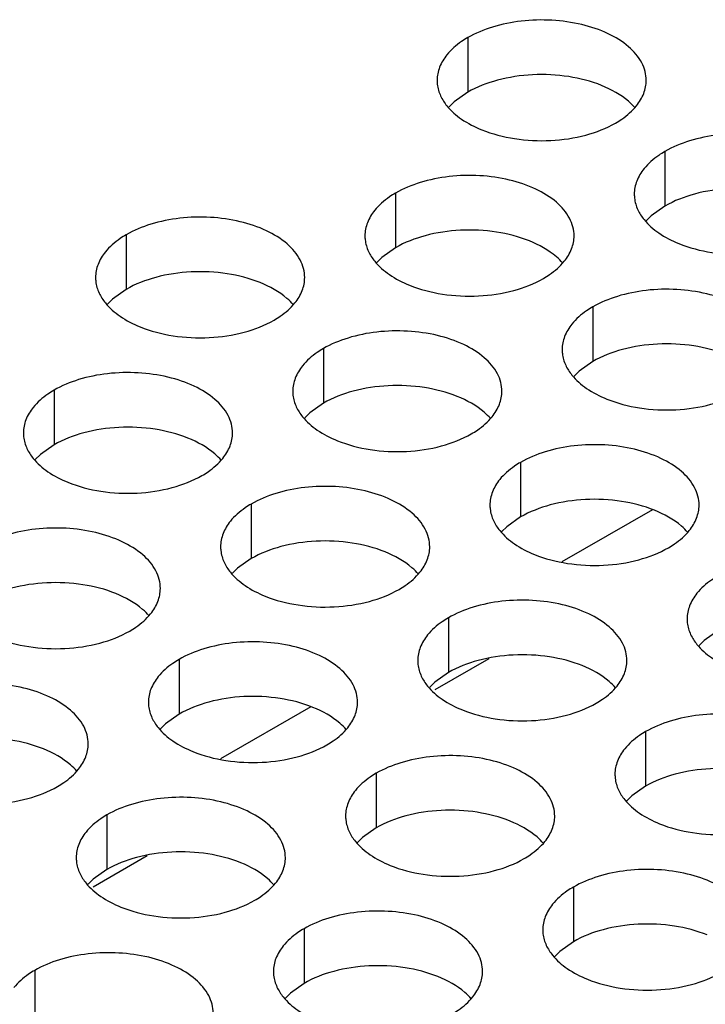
# Model space of a CAD drawing. Header units: inches. Extents: x 0 to 34, y 0 to 22.
# Tile 43 of 155: x 16.183 to 16.347, y 19.351 to 19.587. Entities that reach past the tile are written whole.
import ezdxf

# ---------------------------------------------------------------- set-up
doc = ezdxf.new("R2010")
doc.units = ezdxf.units.IN
doc.header["$LTSCALE"] = 1.87
doc.header["$MEASUREMENT"] = 0
doc.layers.get('0').update_dxf_attribs({"linetype": 'CONTINUOUS'})
doc.layers.add('02___PRT_ALL_AXES', color=7, linetype='CONTINUOUS')

msp = doc.modelspace()

# ---------------------------------------------------------------- linework, layer by layer
at = {"color": 3, "linetype": 'CONTINUOUS'}
for p, q in [((16.33445, 19.46955), (16.31283, 19.45706)), ((16.2528, 19.42241), (16.23118, 19.40992))]:
    msp.add_line(p, q, dxfattribs=at)
at = {"color": 7, "linetype": 'CONTINUOUS'}
for p, q in [((16.29531, 19.43388), (16.28242, 19.42644)), ((16.21366, 19.38674), (16.20077, 19.3793))]:
    msp.add_line(p, q, dxfattribs=at)
at = {"layer": '02___PRT_ALL_AXES', "color": 7, "linetype": 'CONTINUOUS'}
for p, q in [((16.29029, 19.58244), (16.29029, 19.56938)), ((16.29029, 19.56938), (16.28704, 19.56706)), ((16.28704, 19.56706), (16.28583, 19.56587)), ((16.33743, 19.55522), (16.33743, 19.54216)), ((16.27304, 19.54526), (16.27304, 19.5322)), ((16.33743, 19.54216), (16.33418, 19.53984)), ((16.33418, 19.53984), (16.33297, 19.53865)), ((16.20864, 19.5353), (16.20864, 19.52224)), ((16.27304, 19.5322), (16.26978, 19.52988)), ((16.26978, 19.52988), (16.26857, 19.52869)), ((16.20864, 19.52224), (16.20539, 19.51992)), ((16.20539, 19.51992), (16.20418, 19.51873)), ((16.32018, 19.51804), (16.32018, 19.50498)), ((16.25578, 19.50808), (16.25578, 19.49502)), ((16.32018, 19.50498), (16.31692, 19.50266)), ((16.31692, 19.50266), (16.31571, 19.50147)), ((16.19139, 19.49812), (16.19139, 19.48505)), ((16.25578, 19.49502), (16.25253, 19.4927)), ((16.25253, 19.4927), (16.25132, 19.49151)), ((16.19139, 19.48505), (16.18813, 19.48274)), ((16.18813, 19.48274), (16.18692, 19.48155)), ((16.30292, 19.48086), (16.30292, 19.4678)), ((16.23853, 19.4709), (16.23853, 19.45784)), ((16.30292, 19.4678), (16.29967, 19.46548)), ((16.29967, 19.46548), (16.29846, 19.46429)), ((16.23853, 19.45784), (16.23527, 19.45552)), ((16.23527, 19.45552), (16.23406, 19.45433)), ((16.28567, 19.44368), (16.28567, 19.43062)), ((16.35006, 19.44058), (16.34681, 19.43826)), ((16.34681, 19.43826), (16.3456, 19.43707)), ((16.22127, 19.43372), (16.22127, 19.42066)), ((16.28567, 19.43062), (16.28242, 19.4283)), ((16.28242, 19.4283), (16.2812, 19.42711)), ((16.22127, 19.42066), (16.21802, 19.41834)), ((16.21802, 19.41834), (16.21681, 19.41715)), ((16.33281, 19.41646), (16.33281, 19.4034)), ((16.26841, 19.4065), (16.26841, 19.39344)), ((16.33281, 19.4034), (16.32956, 19.40108)), ((16.32956, 19.40108), (16.32834, 19.39989)), ((16.20402, 19.39654), (16.20402, 19.38347)), ((16.26841, 19.39344), (16.26516, 19.39112)), ((16.26516, 19.39112), (16.26395, 19.38993)), ((16.20402, 19.38347), (16.20077, 19.38116)), ((16.20077, 19.38116), (16.19955, 19.37997)), ((16.31556, 19.37928), (16.31556, 19.36622)), ((16.25116, 19.36932), (16.25116, 19.35626)), ((16.31556, 19.36622), (16.3123, 19.3639)), ((16.3123, 19.3639), (16.31109, 19.36271)), ((16.18677, 19.35936), (16.18677, 19.34629)), ((16.25116, 19.35626), (16.24791, 19.35394)), ((16.24791, 19.35394), (16.24669, 19.35275))]:
    msp.add_line(p, q, dxfattribs=at)
at = {"layer": '02___PRT_ALL_AXES', "color": 3, "linetype": 'CONTINUOUS'}
for points, knots in [([(16.33297, 19.57223), (16.33297, 19.57294), (16.33278, 19.5744), (16.33163, 19.57731), (16.32871, 19.58067), (16.32369, 19.58372), (16.31742, 19.58582), (16.31039, 19.5868), (16.30317, 19.58661), (16.29634, 19.58524), (16.29214, 19.58351), (16.29029, 19.58244)], [0, 0, 0, 0, 0.042883, 0.087524, 0.186914, 0.304219, 0.43794, 0.582356, 0.729558, 0.871282, 1, 1, 1, 1]), ([(16.29029, 19.58244), (16.28979, 19.58215), (16.28797, 19.58101), (16.28631, 19.57956), (16.28531, 19.57834)], [0, 0, 0, 0, 0.268123, 1, 1, 1, 1]), ([(16.28531, 19.57834), (16.28459, 19.57744), (16.28341, 19.57553), (16.28297, 19.5733), (16.28297, 19.57225)], [0, 0, 0, 0, 0.520681, 1, 1, 1, 1]), ([(16.28297, 19.57225), (16.28297, 19.57193), (16.28304, 19.57064), (16.28341, 19.56938), (16.28382, 19.5685)], [0, 0, 0, 0, 0.245663, 1, 1, 1, 1]), ([(16.33063, 19.56614), (16.33135, 19.56703), (16.33253, 19.56895), (16.33297, 19.57117), (16.33297, 19.57223)], [0, 0, 0, 0, 0.520681, 1, 1, 1, 1]), ([(16.28382, 19.5685), (16.28421, 19.56765), (16.28559, 19.56552), (16.2889, 19.56265), (16.29195, 19.56109), (16.29363, 19.56041)], [0, 0, 0, 0, 0.215502, 0.580331, 1, 1, 1, 1]), ([(16.32565, 19.56203), (16.32615, 19.56232), (16.32798, 19.56347), (16.32964, 19.56491), (16.33063, 19.56614)], [0, 0, 0, 0, 0.268123, 1, 1, 1, 1]), ([(16.29363, 19.56041), (16.29615, 19.55939), (16.30163, 19.55798), (16.31011, 19.55757), (16.31834, 19.55879), (16.32343, 19.56075), (16.32565, 19.56203)], [0, 0, 0, 0, 0.247189, 0.509885, 0.767301, 1, 1, 1, 1]), ([(16.38011, 19.54501), (16.38011, 19.54572), (16.37992, 19.54718), (16.37877, 19.55009), (16.37585, 19.55345), (16.37083, 19.5565), (16.36456, 19.5586), (16.35753, 19.55959), (16.35031, 19.55939), (16.34348, 19.55802), (16.33928, 19.55629), (16.33743, 19.55522)], [0, 0, 0, 0, 0.042883, 0.087524, 0.186914, 0.304219, 0.43794, 0.582356, 0.729558, 0.871282, 1, 1, 1, 1]), ([(16.33743, 19.55522), (16.33693, 19.55493), (16.33511, 19.55379), (16.33345, 19.55235), (16.33245, 19.55112)], [0, 0, 0, 0, 0.268123, 1, 1, 1, 1]), ([(16.33245, 19.55112), (16.33173, 19.55022), (16.33056, 19.54831), (16.33011, 19.54609), (16.33011, 19.54503)], [0, 0, 0, 0, 0.520681, 1, 1, 1, 1]), ([(16.31572, 19.53505), (16.31572, 19.53576), (16.31553, 19.53722), (16.31438, 19.54013), (16.31145, 19.54349), (16.30643, 19.54654), (16.30016, 19.54864), (16.29314, 19.54962), (16.28591, 19.54943), (16.27908, 19.54806), (16.27489, 19.54633), (16.27304, 19.54526)], [0, 0, 0, 0, 0.042883, 0.087524, 0.186914, 0.304219, 0.43794, 0.582356, 0.729558, 0.871282, 1, 1, 1, 1]), ([(16.27304, 19.54526), (16.27254, 19.54497), (16.27071, 19.54382), (16.26905, 19.54238), (16.26806, 19.54116)], [0, 0, 0, 0, 0.268123, 1, 1, 1, 1]), ([(16.33011, 19.54503), (16.33011, 19.54471), (16.33018, 19.54343), (16.33055, 19.54216), (16.33096, 19.54128)], [0, 0, 0, 0, 0.245663, 1, 1, 1, 1]), ([(16.33096, 19.54128), (16.33135, 19.54044), (16.33273, 19.5383), (16.33605, 19.53543), (16.33909, 19.53387), (16.34077, 19.53319)], [0, 0, 0, 0, 0.215502, 0.580331, 1, 1, 1, 1]), ([(16.25132, 19.52508), (16.25132, 19.52579), (16.25113, 19.52725), (16.24998, 19.53016), (16.24706, 19.53353), (16.24204, 19.53658), (16.23577, 19.53868), (16.22874, 19.53966), (16.22152, 19.53946), (16.21469, 19.5381), (16.21049, 19.53637), (16.20864, 19.5353)], [0, 0, 0, 0, 0.042883, 0.087524, 0.186914, 0.304219, 0.43794, 0.582356, 0.729558, 0.871282, 1, 1, 1, 1]), ([(16.26806, 19.54116), (16.26734, 19.54026), (16.26616, 19.53835), (16.26572, 19.53612), (16.26572, 19.53506)], [0, 0, 0, 0, 0.520681, 1, 1, 1, 1]), ([(16.20864, 19.5353), (16.20814, 19.53501), (16.20632, 19.53386), (16.20466, 19.53242), (16.20366, 19.53119)], [0, 0, 0, 0, 0.268123, 1, 1, 1, 1]), ([(16.26572, 19.53506), (16.26572, 19.53475), (16.26579, 19.53346), (16.26616, 19.5322), (16.26657, 19.53132)], [0, 0, 0, 0, 0.245663, 1, 1, 1, 1]), ([(16.31337, 19.52895), (16.3141, 19.52985), (16.31527, 19.53176), (16.31571, 19.53399), (16.31572, 19.53505)], [0, 0, 0, 0, 0.520681, 1, 1, 1, 1]), ([(16.34077, 19.53319), (16.34329, 19.53217), (16.34877, 19.53076), (16.35725, 19.53035), (16.36548, 19.53157), (16.37057, 19.53353), (16.37279, 19.53481)], [0, 0, 0, 0, 0.247189, 0.509885, 0.767301, 1, 1, 1, 1]), ([(16.20366, 19.53119), (16.20294, 19.5303), (16.20177, 19.52838), (16.20132, 19.52616), (16.20132, 19.5251)], [0, 0, 0, 0, 0.520681, 1, 1, 1, 1]), ([(16.26657, 19.53132), (16.26696, 19.53047), (16.26834, 19.52834), (16.27165, 19.52547), (16.27469, 19.52391), (16.27638, 19.52323)], [0, 0, 0, 0, 0.215502, 0.580331, 1, 1, 1, 1]), ([(16.30839, 19.52485), (16.30889, 19.52514), (16.31072, 19.52628), (16.31238, 19.52773), (16.31337, 19.52895)], [0, 0, 0, 0, 0.268123, 1, 1, 1, 1]), ([(16.20132, 19.5251), (16.20132, 19.52479), (16.20139, 19.5235), (16.20176, 19.52224), (16.20217, 19.52136)], [0, 0, 0, 0, 0.245663, 1, 1, 1, 1]), ([(16.24898, 19.51899), (16.2497, 19.51989), (16.25088, 19.5218), (16.25132, 19.52402), (16.25132, 19.52508)], [0, 0, 0, 0, 0.520681, 1, 1, 1, 1]), ([(16.27638, 19.52323), (16.27889, 19.52221), (16.28438, 19.5208), (16.29285, 19.52039), (16.30108, 19.52161), (16.30618, 19.52357), (16.30839, 19.52485)], [0, 0, 0, 0, 0.247189, 0.509885, 0.767301, 1, 1, 1, 1]), ([(16.36286, 19.50783), (16.36286, 19.50854), (16.36267, 19.51), (16.36152, 19.51291), (16.35859, 19.51627), (16.35357, 19.51932), (16.3473, 19.52142), (16.34028, 19.52241), (16.33305, 19.52221), (16.32622, 19.52084), (16.32203, 19.51911), (16.32018, 19.51804)], [0, 0, 0, 0, 0.042883, 0.087524, 0.186914, 0.304219, 0.43794, 0.582356, 0.729558, 0.871282, 1, 1, 1, 1]), ([(16.20217, 19.52136), (16.20256, 19.52051), (16.20394, 19.51838), (16.20726, 19.51551), (16.2103, 19.51395), (16.21198, 19.51327)], [0, 0, 0, 0, 0.215502, 0.580331, 1, 1, 1, 1]), ([(16.244, 19.51489), (16.2445, 19.51517), (16.24633, 19.51632), (16.24799, 19.51776), (16.24898, 19.51899)], [0, 0, 0, 0, 0.268123, 1, 1, 1, 1]), ([(16.32018, 19.51804), (16.31968, 19.51775), (16.31785, 19.51661), (16.31619, 19.51516), (16.3152, 19.51394)], [0, 0, 0, 0, 0.268123, 1, 1, 1, 1]), ([(16.21198, 19.51327), (16.2145, 19.51225), (16.21998, 19.51084), (16.22846, 19.51043), (16.23669, 19.51165), (16.24178, 19.51361), (16.244, 19.51489)], [0, 0, 0, 0, 0.247189, 0.509885, 0.767301, 1, 1, 1, 1]), ([(16.3152, 19.51394), (16.31448, 19.51304), (16.3133, 19.51113), (16.31286, 19.5089), (16.31286, 19.50785)], [0, 0, 0, 0, 0.520681, 1, 1, 1, 1]), ([(16.29846, 19.49786), (16.29846, 19.49858), (16.29827, 19.50004), (16.29712, 19.50295), (16.2942, 19.50631), (16.28918, 19.50936), (16.28291, 19.51146), (16.27588, 19.51244), (16.26866, 19.51225), (16.26183, 19.51088), (16.25763, 19.50915), (16.25578, 19.50808)], [0, 0, 0, 0, 0.042883, 0.087524, 0.186914, 0.304219, 0.43794, 0.582356, 0.729558, 0.871282, 1, 1, 1, 1]), ([(16.25578, 19.50808), (16.25528, 19.50779), (16.25346, 19.50664), (16.2518, 19.5052), (16.2508, 19.50397)], [0, 0, 0, 0, 0.268123, 1, 1, 1, 1]), ([(16.31286, 19.50785), (16.31286, 19.50753), (16.31293, 19.50624), (16.3133, 19.50498), (16.31371, 19.5041)], [0, 0, 0, 0, 0.245663, 1, 1, 1, 1]), ([(16.2508, 19.50397), (16.25008, 19.50308), (16.24891, 19.50116), (16.24846, 19.49894), (16.24846, 19.49788)], [0, 0, 0, 0, 0.520681, 1, 1, 1, 1]), ([(16.31371, 19.5041), (16.3141, 19.50326), (16.31548, 19.50112), (16.31879, 19.49825), (16.32183, 19.49669), (16.32352, 19.49601)], [0, 0, 0, 0, 0.215502, 0.580331, 1, 1, 1, 1]), ([(16.23407, 19.4879), (16.23407, 19.48861), (16.23388, 19.49007), (16.23273, 19.49298), (16.2298, 19.49634), (16.22478, 19.49939), (16.21851, 19.50149), (16.21149, 19.50248), (16.20426, 19.50228), (16.19743, 19.50092), (16.19324, 19.49919), (16.19139, 19.49812)], [0, 0, 0, 0, 0.042883, 0.087524, 0.186914, 0.304219, 0.43794, 0.582356, 0.729558, 0.871282, 1, 1, 1, 1]), ([(16.19139, 19.49812), (16.19089, 19.49783), (16.18906, 19.49668), (16.1874, 19.49524), (16.18641, 19.49401)], [0, 0, 0, 0, 0.268123, 1, 1, 1, 1]), ([(16.24846, 19.49788), (16.24846, 19.49757), (16.24853, 19.49628), (16.2489, 19.49502), (16.24931, 19.49414)], [0, 0, 0, 0, 0.245663, 1, 1, 1, 1]), ([(16.29612, 19.49177), (16.29684, 19.49267), (16.29802, 19.49458), (16.29846, 19.49681), (16.29846, 19.49786)], [0, 0, 0, 0, 0.520681, 1, 1, 1, 1]), ([(16.32352, 19.49601), (16.32604, 19.49499), (16.33152, 19.49358), (16.33999, 19.49317), (16.34822, 19.49439), (16.35332, 19.49635), (16.35553, 19.49763)], [0, 0, 0, 0, 0.247189, 0.509885, 0.767301, 1, 1, 1, 1]), ([(16.24931, 19.49414), (16.24971, 19.49329), (16.25108, 19.49116), (16.2544, 19.48829), (16.25744, 19.48673), (16.25912, 19.48605)], [0, 0, 0, 0, 0.215502, 0.580331, 1, 1, 1, 1]), ([(16.18641, 19.49401), (16.18569, 19.49312), (16.18451, 19.4912), (16.18407, 19.48898), (16.18407, 19.48792)], [0, 0, 0, 0, 0.520681, 1, 1, 1, 1]), ([(16.29114, 19.48767), (16.29164, 19.48796), (16.29347, 19.4891), (16.29513, 19.49055), (16.29612, 19.49177)], [0, 0, 0, 0, 0.268123, 1, 1, 1, 1]), ([(16.18407, 19.48792), (16.18407, 19.48761), (16.18414, 19.48632), (16.18451, 19.48506), (16.18492, 19.48418)], [0, 0, 0, 0, 0.245663, 1, 1, 1, 1]), ([(16.23172, 19.48181), (16.23245, 19.4827), (16.23362, 19.48462), (16.23406, 19.48684), (16.23407, 19.4879)], [0, 0, 0, 0, 0.520681, 1, 1, 1, 1]), ([(16.25912, 19.48605), (16.26164, 19.48503), (16.26712, 19.48362), (16.2756, 19.48321), (16.28383, 19.48443), (16.28892, 19.48639), (16.29114, 19.48767)], [0, 0, 0, 0, 0.247189, 0.509885, 0.767301, 1, 1, 1, 1]), ([(16.3456, 19.47065), (16.3456, 19.47136), (16.34541, 19.47282), (16.34426, 19.47573), (16.34134, 19.47909), (16.33632, 19.48214), (16.33005, 19.48424), (16.32302, 19.48522), (16.3158, 19.48503), (16.30897, 19.48366), (16.30477, 19.48193), (16.30292, 19.48086)], [0, 0, 0, 0, 0.042883, 0.087524, 0.186914, 0.304219, 0.43794, 0.582356, 0.729558, 0.871282, 1, 1, 1, 1]), ([(16.18492, 19.48418), (16.18531, 19.48333), (16.18669, 19.4812), (16.19, 19.47832), (16.19304, 19.47677), (16.19473, 19.47609)], [0, 0, 0, 0, 0.215502, 0.580331, 1, 1, 1, 1]), ([(16.22674, 19.4777), (16.22725, 19.47799), (16.22907, 19.47914), (16.23073, 19.48058), (16.23172, 19.48181)], [0, 0, 0, 0, 0.268123, 1, 1, 1, 1]), ([(16.30292, 19.48086), (16.30242, 19.48057), (16.3006, 19.47943), (16.29894, 19.47798), (16.29794, 19.47676)], [0, 0, 0, 0, 0.268123, 1, 1, 1, 1]), ([(16.19473, 19.47609), (16.19725, 19.47507), (16.20273, 19.47366), (16.2112, 19.47325), (16.21943, 19.47447), (16.22453, 19.47643), (16.22674, 19.4777)], [0, 0, 0, 0, 0.247189, 0.509885, 0.767301, 1, 1, 1, 1]), ([(16.29794, 19.47676), (16.29722, 19.47586), (16.29605, 19.47395), (16.2956, 19.47172), (16.2956, 19.47067)], [0, 0, 0, 0, 0.520681, 1, 1, 1, 1]), ([(16.28121, 19.46068), (16.28121, 19.4614), (16.28102, 19.46285), (16.27987, 19.46577), (16.27694, 19.46913), (16.27192, 19.47218), (16.26565, 19.47428), (16.25863, 19.47526), (16.2514, 19.47507), (16.24457, 19.4737), (16.24038, 19.47197), (16.23853, 19.4709)], [0, 0, 0, 0, 0.042883, 0.087524, 0.186914, 0.304219, 0.43794, 0.582356, 0.729558, 0.871282, 1, 1, 1, 1]), ([(16.23853, 19.4709), (16.23803, 19.47061), (16.2362, 19.46946), (16.23454, 19.46802), (16.23355, 19.46679)], [0, 0, 0, 0, 0.268123, 1, 1, 1, 1]), ([(16.2956, 19.47067), (16.2956, 19.47035), (16.29567, 19.46906), (16.29605, 19.4678), (16.29645, 19.46692)], [0, 0, 0, 0, 0.245663, 1, 1, 1, 1]), ([(16.34326, 19.46456), (16.34398, 19.46545), (16.34516, 19.46737), (16.3456, 19.46959), (16.3456, 19.47065)], [0, 0, 0, 0, 0.520681, 1, 1, 1, 1]), ([(16.23355, 19.46679), (16.23283, 19.4659), (16.23165, 19.46398), (16.23121, 19.46176), (16.23121, 19.4607)], [0, 0, 0, 0, 0.520681, 1, 1, 1, 1]), ([(16.29645, 19.46692), (16.29685, 19.46607), (16.29823, 19.46394), (16.30154, 19.46107), (16.30458, 19.45951), (16.30626, 19.45883)], [0, 0, 0, 0, 0.215502, 0.580331, 1, 1, 1, 1]), ([(16.21681, 19.45072), (16.21681, 19.45143), (16.21662, 19.45289), (16.21547, 19.4558), (16.21255, 19.45916), (16.20753, 19.46221), (16.20126, 19.46431), (16.19423, 19.4653), (16.18701, 19.4651), (16.18018, 19.46373), (16.17598, 19.46201), (16.17413, 19.46094)], [0, 0, 0, 0, 0.042883, 0.087524, 0.186914, 0.304219, 0.43794, 0.582356, 0.729558, 0.871282, 1, 1, 1, 1]), ([(16.33828, 19.46045), (16.33878, 19.46074), (16.34061, 19.46189), (16.34227, 19.46333), (16.34326, 19.46456)], [0, 0, 0, 0, 0.268123, 1, 1, 1, 1]), ([(16.23121, 19.4607), (16.23121, 19.46039), (16.23128, 19.4591), (16.23165, 19.45784), (16.23206, 19.45696)], [0, 0, 0, 0, 0.245663, 1, 1, 1, 1]), ([(16.27886, 19.45459), (16.27959, 19.45549), (16.28076, 19.4574), (16.28121, 19.45963), (16.28121, 19.46068)], [0, 0, 0, 0, 0.520681, 1, 1, 1, 1]), ([(16.30626, 19.45883), (16.30878, 19.45781), (16.31426, 19.4564), (16.32274, 19.45599), (16.33097, 19.45721), (16.33606, 19.45917), (16.33828, 19.46045)], [0, 0, 0, 0, 0.247189, 0.509885, 0.767301, 1, 1, 1, 1]), ([(16.23206, 19.45696), (16.23245, 19.45611), (16.23383, 19.45398), (16.23714, 19.45111), (16.24019, 19.44955), (16.24187, 19.44887)], [0, 0, 0, 0, 0.215502, 0.580331, 1, 1, 1, 1]), ([(16.27388, 19.45049), (16.27439, 19.45078), (16.27621, 19.45192), (16.27787, 19.45336), (16.27886, 19.45459)], [0, 0, 0, 0, 0.268123, 1, 1, 1, 1]), ([(16.35006, 19.45364), (16.34956, 19.45335), (16.34774, 19.45221), (16.34608, 19.45077), (16.34508, 19.44954)], [0, 0, 0, 0, 0.268123, 1, 1, 1, 1]), ([(16.21447, 19.44463), (16.21519, 19.44552), (16.21637, 19.44744), (16.21681, 19.44966), (16.21681, 19.45072)], [0, 0, 0, 0, 0.520681, 1, 1, 1, 1]), ([(16.24187, 19.44887), (16.24439, 19.44785), (16.24987, 19.44644), (16.25834, 19.44603), (16.26658, 19.44725), (16.27167, 19.44921), (16.27388, 19.45049)], [0, 0, 0, 0, 0.247189, 0.509885, 0.767301, 1, 1, 1, 1]), ([(16.34508, 19.44954), (16.34436, 19.44864), (16.34319, 19.44673), (16.34274, 19.44451), (16.34274, 19.44345)], [0, 0, 0, 0, 0.520681, 1, 1, 1, 1]), ([(16.32835, 19.43347), (16.32835, 19.43418), (16.32816, 19.43564), (16.32701, 19.43855), (16.32408, 19.44191), (16.31906, 19.44496), (16.3128, 19.44706), (16.30577, 19.44804), (16.29854, 19.44785), (16.29171, 19.44648), (16.28752, 19.44475), (16.28567, 19.44368)], [0, 0, 0, 0, 0.042883, 0.087524, 0.186914, 0.304219, 0.43794, 0.582356, 0.729558, 0.871282, 1, 1, 1, 1]), ([(16.20949, 19.44052), (16.20999, 19.44081), (16.21182, 19.44196), (16.21348, 19.4434), (16.21447, 19.44463)], [0, 0, 0, 0, 0.268123, 1, 1, 1, 1]), ([(16.28567, 19.44368), (16.28517, 19.44339), (16.28334, 19.44224), (16.28168, 19.4408), (16.28069, 19.43958)], [0, 0, 0, 0, 0.268123, 1, 1, 1, 1]), ([(16.34274, 19.44345), (16.34274, 19.44313), (16.34281, 19.44185), (16.34319, 19.44058), (16.34359, 19.4397)], [0, 0, 0, 0, 0.245663, 1, 1, 1, 1]), ([(16.17747, 19.43891), (16.17999, 19.43789), (16.18547, 19.43648), (16.19395, 19.43607), (16.20218, 19.43729), (16.20727, 19.43924), (16.20949, 19.44052)], [0, 0, 0, 0, 0.247189, 0.509885, 0.767301, 1, 1, 1, 1]), ([(16.26395, 19.4235), (16.26395, 19.42421), (16.26376, 19.42567), (16.26261, 19.42858), (16.25969, 19.43195), (16.25467, 19.435), (16.2484, 19.43709), (16.24137, 19.43808), (16.23415, 19.43788), (16.22732, 19.43652), (16.22313, 19.43479), (16.22127, 19.43372)], [0, 0, 0, 0, 0.042883, 0.087524, 0.186914, 0.304219, 0.43794, 0.582356, 0.729558, 0.871282, 1, 1, 1, 1]), ([(16.28069, 19.43958), (16.27997, 19.43868), (16.27879, 19.43677), (16.27835, 19.43454), (16.27835, 19.43348)], [0, 0, 0, 0, 0.520681, 1, 1, 1, 1]), ([(16.34359, 19.4397), (16.34399, 19.43886), (16.34537, 19.43672), (16.34868, 19.43385), (16.35172, 19.43229), (16.3534, 19.43161)], [0, 0, 0, 0, 0.215502, 0.580331, 1, 1, 1, 1]), ([(16.22127, 19.43372), (16.22077, 19.43343), (16.21895, 19.43228), (16.21729, 19.43084), (16.21629, 19.42961)], [0, 0, 0, 0, 0.268123, 1, 1, 1, 1]), ([(16.27835, 19.43348), (16.27835, 19.43317), (16.27842, 19.43188), (16.27879, 19.43062), (16.2792, 19.42974)], [0, 0, 0, 0, 0.245663, 1, 1, 1, 1]), ([(16.326, 19.42737), (16.32673, 19.42827), (16.3279, 19.43018), (16.32835, 19.43241), (16.32835, 19.43347)], [0, 0, 0, 0, 0.520681, 1, 1, 1, 1]), ([(16.21629, 19.42961), (16.21557, 19.42872), (16.2144, 19.4268), (16.21395, 19.42458), (16.21395, 19.42352)], [0, 0, 0, 0, 0.520681, 1, 1, 1, 1]), ([(16.2792, 19.42974), (16.27959, 19.42889), (16.28097, 19.42676), (16.28428, 19.42389), (16.28733, 19.42233), (16.28901, 19.42165)], [0, 0, 0, 0, 0.215502, 0.580331, 1, 1, 1, 1]), ([(16.19956, 19.41354), (16.19956, 19.41425), (16.19937, 19.41571), (16.19822, 19.41862), (16.19529, 19.42198), (16.19027, 19.42503), (16.18401, 19.42713), (16.17698, 19.42812), (16.16975, 19.42792), (16.16292, 19.42655), (16.15873, 19.42482), (16.15688, 19.42376)], [0, 0, 0, 0, 0.042883, 0.087524, 0.186914, 0.304219, 0.43794, 0.582356, 0.729558, 0.871282, 1, 1, 1, 1]), ([(16.32102, 19.42327), (16.32153, 19.42356), (16.32335, 19.4247), (16.32501, 19.42615), (16.326, 19.42737)], [0, 0, 0, 0, 0.268123, 1, 1, 1, 1]), ([(16.21395, 19.42352), (16.21395, 19.42321), (16.21402, 19.42192), (16.2144, 19.42066), (16.2148, 19.41978)], [0, 0, 0, 0, 0.245663, 1, 1, 1, 1]), ([(16.26161, 19.41741), (16.26233, 19.41831), (16.26351, 19.42022), (16.26395, 19.42244), (16.26395, 19.4235)], [0, 0, 0, 0, 0.520681, 1, 1, 1, 1]), ([(16.28901, 19.42165), (16.29153, 19.42063), (16.29701, 19.41922), (16.30548, 19.41881), (16.31372, 19.42003), (16.31881, 19.42199), (16.32102, 19.42327)], [0, 0, 0, 0, 0.247189, 0.509885, 0.767301, 1, 1, 1, 1]), ([(16.2148, 19.41978), (16.2152, 19.41893), (16.21658, 19.4168), (16.21989, 19.41393), (16.22293, 19.41237), (16.22461, 19.41169)], [0, 0, 0, 0, 0.215502, 0.580331, 1, 1, 1, 1]), ([(16.37549, 19.40625), (16.37549, 19.40696), (16.3753, 19.40842), (16.37415, 19.41133), (16.37122, 19.41469), (16.3662, 19.41774), (16.35994, 19.41984), (16.35291, 19.42083), (16.34568, 19.42063), (16.33885, 19.41926), (16.33466, 19.41753), (16.33281, 19.41646)], [0, 0, 0, 0, 0.042883, 0.087524, 0.186914, 0.304219, 0.43794, 0.582356, 0.729558, 0.871282, 1, 1, 1, 1]), ([(16.25663, 19.41331), (16.25713, 19.41359), (16.25896, 19.41474), (16.26062, 19.41618), (16.26161, 19.41741)], [0, 0, 0, 0, 0.268123, 1, 1, 1, 1]), ([(16.33281, 19.41646), (16.33231, 19.41617), (16.33048, 19.41503), (16.32882, 19.41358), (16.32783, 19.41236)], [0, 0, 0, 0, 0.268123, 1, 1, 1, 1]), ([(16.19721, 19.40745), (16.19794, 19.40834), (16.19911, 19.41026), (16.19956, 19.41248), (16.19956, 19.41354)], [0, 0, 0, 0, 0.520681, 1, 1, 1, 1]), ([(16.22461, 19.41169), (16.22713, 19.41067), (16.23261, 19.40926), (16.24109, 19.40885), (16.24932, 19.41007), (16.25442, 19.41203), (16.25663, 19.41331)], [0, 0, 0, 0, 0.247189, 0.509885, 0.767301, 1, 1, 1, 1]), ([(16.32783, 19.41236), (16.32711, 19.41146), (16.32593, 19.40955), (16.32549, 19.40732), (16.32549, 19.40627)], [0, 0, 0, 0, 0.520681, 1, 1, 1, 1]), ([(16.31109, 19.39628), (16.31109, 19.397), (16.3109, 19.39846), (16.30975, 19.40137), (16.30683, 19.40473), (16.30181, 19.40778), (16.29554, 19.40988), (16.28851, 19.41086), (16.28129, 19.41067), (16.27446, 19.4093), (16.27027, 19.40757), (16.26841, 19.4065)], [0, 0, 0, 0, 0.042883, 0.087524, 0.186914, 0.304219, 0.43794, 0.582356, 0.729558, 0.871282, 1, 1, 1, 1]), ([(16.19223, 19.40334), (16.19274, 19.40363), (16.19456, 19.40478), (16.19622, 19.40622), (16.19721, 19.40745)], [0, 0, 0, 0, 0.268123, 1, 1, 1, 1]), ([(16.26841, 19.4065), (16.26791, 19.40621), (16.26609, 19.40506), (16.26443, 19.40362), (16.26343, 19.40239)], [0, 0, 0, 0, 0.268123, 1, 1, 1, 1]), ([(16.32549, 19.40627), (16.32549, 19.40595), (16.32556, 19.40466), (16.32593, 19.4034), (16.32634, 19.40252)], [0, 0, 0, 0, 0.245663, 1, 1, 1, 1]), ([(16.16022, 19.40173), (16.16274, 19.40071), (16.16822, 19.3993), (16.17669, 19.39889), (16.18493, 19.40011), (16.19002, 19.40206), (16.19223, 19.40334)], [0, 0, 0, 0, 0.247189, 0.509885, 0.767301, 1, 1, 1, 1]), ([(16.26343, 19.40239), (16.26271, 19.4015), (16.26154, 19.39958), (16.26109, 19.39736), (16.26109, 19.3963)], [0, 0, 0, 0, 0.520681, 1, 1, 1, 1]), ([(16.32634, 19.40252), (16.32673, 19.40168), (16.32811, 19.39954), (16.33142, 19.39667), (16.33447, 19.39511), (16.33615, 19.39443)], [0, 0, 0, 0, 0.215502, 0.580331, 1, 1, 1, 1]), ([(16.2467, 19.38632), (16.2467, 19.38703), (16.24651, 19.38849), (16.24536, 19.3914), (16.24243, 19.39476), (16.23741, 19.39781), (16.23115, 19.39991), (16.22412, 19.4009), (16.21689, 19.4007), (16.21006, 19.39933), (16.20587, 19.39761), (16.20402, 19.39654)], [0, 0, 0, 0, 0.042883, 0.087524, 0.186914, 0.304219, 0.43794, 0.582356, 0.729558, 0.871282, 1, 1, 1, 1]), ([(16.20402, 19.39654), (16.20352, 19.39625), (16.20169, 19.3951), (16.20003, 19.39366), (16.19904, 19.39243)], [0, 0, 0, 0, 0.268123, 1, 1, 1, 1]), ([(16.26109, 19.3963), (16.26109, 19.39599), (16.26117, 19.3947), (16.26154, 19.39344), (16.26194, 19.39256)], [0, 0, 0, 0, 0.245663, 1, 1, 1, 1]), ([(16.30875, 19.39019), (16.30947, 19.39109), (16.31065, 19.393), (16.31109, 19.39523), (16.31109, 19.39628)], [0, 0, 0, 0, 0.520681, 1, 1, 1, 1]), ([(16.33615, 19.39443), (16.33867, 19.39341), (16.34415, 19.392), (16.35262, 19.39159), (16.36086, 19.39281), (16.36595, 19.39477), (16.36817, 19.39605)], [0, 0, 0, 0, 0.247189, 0.509885, 0.767301, 1, 1, 1, 1]), ([(16.19904, 19.39243), (16.19832, 19.39154), (16.19714, 19.38962), (16.1967, 19.3874), (16.1967, 19.38634)], [0, 0, 0, 0, 0.520681, 1, 1, 1, 1]), ([(16.26194, 19.39256), (16.26234, 19.39171), (16.26372, 19.38958), (16.26703, 19.38671), (16.27007, 19.38515), (16.27175, 19.38447)], [0, 0, 0, 0, 0.215502, 0.580331, 1, 1, 1, 1]), ([(16.30377, 19.38609), (16.30427, 19.38638), (16.3061, 19.38752), (16.30776, 19.38897), (16.30875, 19.39019)], [0, 0, 0, 0, 0.268123, 1, 1, 1, 1]), ([(16.1967, 19.38634), (16.1967, 19.38602), (16.19677, 19.38474), (16.19714, 19.38348), (16.19755, 19.3826)], [0, 0, 0, 0, 0.245663, 1, 1, 1, 1]), ([(16.24436, 19.38023), (16.24508, 19.38112), (16.24625, 19.38304), (16.2467, 19.38526), (16.2467, 19.38632)], [0, 0, 0, 0, 0.520681, 1, 1, 1, 1]), ([(16.27175, 19.38447), (16.27427, 19.38345), (16.27975, 19.38204), (16.28823, 19.38163), (16.29646, 19.38285), (16.30156, 19.38481), (16.30377, 19.38609)], [0, 0, 0, 0, 0.247189, 0.509885, 0.767301, 1, 1, 1, 1]), ([(16.35823, 19.36907), (16.35823, 19.36978), (16.35804, 19.37124), (16.35689, 19.37415), (16.35397, 19.37751), (16.34895, 19.38056), (16.34268, 19.38266), (16.33565, 19.38364), (16.32843, 19.38345), (16.3216, 19.38208), (16.31741, 19.38035), (16.31556, 19.37928)], [0, 0, 0, 0, 0.042883, 0.087524, 0.186914, 0.304219, 0.43794, 0.582356, 0.729558, 0.871282, 1, 1, 1, 1]), ([(16.19755, 19.3826), (16.19794, 19.38175), (16.19932, 19.37962), (16.20263, 19.37674), (16.20568, 19.37519), (16.20736, 19.37451)], [0, 0, 0, 0, 0.215502, 0.580331, 1, 1, 1, 1]), ([(16.23938, 19.37612), (16.23988, 19.37641), (16.2417, 19.37756), (16.24336, 19.379), (16.24436, 19.38023)], [0, 0, 0, 0, 0.268123, 1, 1, 1, 1]), ([(16.31556, 19.37928), (16.31505, 19.37899), (16.31323, 19.37785), (16.31157, 19.3764), (16.31058, 19.37518)], [0, 0, 0, 0, 0.268123, 1, 1, 1, 1]), ([(16.20736, 19.37451), (16.20988, 19.37349), (16.21536, 19.37208), (16.22383, 19.37167), (16.23207, 19.37289), (16.23716, 19.37485), (16.23938, 19.37612)], [0, 0, 0, 0, 0.247189, 0.509885, 0.767301, 1, 1, 1, 1]), ([(16.31058, 19.37518), (16.30985, 19.37428), (16.30868, 19.37237), (16.30823, 19.37014), (16.30823, 19.36909)], [0, 0, 0, 0, 0.520681, 1, 1, 1, 1]), ([(16.29384, 19.3591), (16.29384, 19.35982), (16.29365, 19.36127), (16.2925, 19.36419), (16.28957, 19.36755), (16.28455, 19.3706), (16.27829, 19.3727), (16.27126, 19.37368), (16.26403, 19.37348), (16.2572, 19.37212), (16.25301, 19.37039), (16.25116, 19.36932)], [0, 0, 0, 0, 0.042883, 0.087524, 0.186914, 0.304219, 0.43794, 0.582356, 0.729558, 0.871282, 1, 1, 1, 1]), ([(16.25116, 19.36932), (16.25066, 19.36903), (16.24883, 19.36788), (16.24717, 19.36644), (16.24618, 19.36521)], [0, 0, 0, 0, 0.268123, 1, 1, 1, 1]), ([(16.30823, 19.36909), (16.30823, 19.36877), (16.30831, 19.36748), (16.30868, 19.36622), (16.30908, 19.36534)], [0, 0, 0, 0, 0.245663, 1, 1, 1, 1]), ([(16.24618, 19.36521), (16.24546, 19.36432), (16.24428, 19.3624), (16.24384, 19.36018), (16.24384, 19.35912)], [0, 0, 0, 0, 0.520681, 1, 1, 1, 1]), ([(16.30908, 19.36534), (16.30948, 19.36449), (16.31086, 19.36236), (16.31417, 19.35949), (16.31721, 19.35793), (16.31889, 19.35725)], [0, 0, 0, 0, 0.215502, 0.580331, 1, 1, 1, 1]), ([(16.22944, 19.34914), (16.22944, 19.34985), (16.22925, 19.35131), (16.2281, 19.35422), (16.22518, 19.35758), (16.22016, 19.36063), (16.21389, 19.36273), (16.20686, 19.36372), (16.19964, 19.36352), (16.19281, 19.36215), (16.18862, 19.36043), (16.18677, 19.35936)], [0, 0, 0, 0, 0.042883, 0.087524, 0.186914, 0.304219, 0.43794, 0.582356, 0.729558, 0.871282, 1, 1, 1, 1]), ([(16.18677, 19.35936), (16.18626, 19.35907), (16.18444, 19.35792), (16.18278, 19.35648), (16.18179, 19.35525)], [0, 0, 0, 0, 0.268123, 1, 1, 1, 1]), ([(16.24384, 19.35912), (16.24384, 19.35881), (16.24391, 19.35752), (16.24428, 19.35626), (16.24469, 19.35538)], [0, 0, 0, 0, 0.245663, 1, 1, 1, 1]), ([(16.2915, 19.35301), (16.29222, 19.35391), (16.29339, 19.35582), (16.29384, 19.35805), (16.29384, 19.3591)], [0, 0, 0, 0, 0.520681, 1, 1, 1, 1]), ([(16.31889, 19.35725), (16.32141, 19.35623), (16.32689, 19.35482), (16.33537, 19.35441), (16.3436, 19.35563), (16.3487, 19.35759), (16.35091, 19.35887)], [0, 0, 0, 0, 0.247189, 0.509885, 0.767301, 1, 1, 1, 1]), ([(16.24469, 19.35538), (16.24508, 19.35453), (16.24646, 19.3524), (16.24977, 19.34953), (16.25282, 19.34797), (16.2545, 19.34729)], [0, 0, 0, 0, 0.215502, 0.580331, 1, 1, 1, 1]), ([(16.28652, 19.34891), (16.28702, 19.3492), (16.28884, 19.35034), (16.2905, 19.35178), (16.2915, 19.35301)], [0, 0, 0, 0, 0.268123, 1, 1, 1, 1])]:
    msp.add_open_spline(points, degree=3, knots=knots, dxfattribs=at)
at = {"layer": '02___PRT_ALL_AXES', "color": 7, "linetype": 'CONTINUOUS'}
for points, knots in [([(16.32231, 19.571), (16.31979, 19.57201), (16.31431, 19.57343), (16.30584, 19.57383), (16.2976, 19.57262), (16.29251, 19.57066), (16.29029, 19.56938)], [0, 0, 0, 0, 0.247189, 0.509885, 0.767301, 1, 1, 1, 1]), ([(16.33029, 19.56568), (16.32981, 19.56623), (16.3275, 19.56848), (16.32461, 19.57006), (16.32231, 19.571)], [0, 0, 0, 0, 0.226307, 1, 1, 1, 1]), ([(16.36945, 19.54378), (16.36693, 19.5448), (16.36145, 19.54621), (16.35298, 19.54662), (16.34474, 19.5454), (16.33965, 19.54344), (16.33743, 19.54216)], [0, 0, 0, 0, 0.247189, 0.509885, 0.767301, 1, 1, 1, 1]), ([(16.30506, 19.53382), (16.30254, 19.53483), (16.29705, 19.53624), (16.28858, 19.53665), (16.28035, 19.53543), (16.27525, 19.53348), (16.27304, 19.5322)], [0, 0, 0, 0, 0.247189, 0.509885, 0.767301, 1, 1, 1, 1]), ([(16.31303, 19.5285), (16.31255, 19.52904), (16.31025, 19.5313), (16.30736, 19.53288), (16.30506, 19.53382)], [0, 0, 0, 0, 0.226307, 1, 1, 1, 1]), ([(16.24066, 19.52385), (16.23814, 19.52487), (16.23266, 19.52628), (16.22419, 19.52669), (16.21595, 19.52547), (16.21086, 19.52351), (16.20864, 19.52224)], [0, 0, 0, 0, 0.247189, 0.509885, 0.767301, 1, 1, 1, 1]), ([(16.24864, 19.51853), (16.24816, 19.51908), (16.24585, 19.52134), (16.24296, 19.52292), (16.24066, 19.52385)], [0, 0, 0, 0, 0.226307, 1, 1, 1, 1]), ([(16.3522, 19.5066), (16.34968, 19.50762), (16.34419, 19.50903), (16.33572, 19.50944), (16.32749, 19.50822), (16.32239, 19.50626), (16.32018, 19.50498)], [0, 0, 0, 0, 0.247189, 0.509885, 0.767301, 1, 1, 1, 1]), ([(16.2878, 19.49663), (16.28528, 19.49765), (16.2798, 19.49906), (16.27133, 19.49947), (16.26309, 19.49825), (16.258, 19.4963), (16.25578, 19.49502)], [0, 0, 0, 0, 0.247189, 0.509885, 0.767301, 1, 1, 1, 1]), ([(16.29578, 19.49132), (16.2953, 19.49186), (16.29299, 19.49412), (16.29011, 19.4957), (16.2878, 19.49663)], [0, 0, 0, 0, 0.226307, 1, 1, 1, 1]), ([(16.22341, 19.48667), (16.22089, 19.48769), (16.2154, 19.4891), (16.20693, 19.48951), (16.1987, 19.48829), (16.1936, 19.48633), (16.19139, 19.48505)], [0, 0, 0, 0, 0.247189, 0.509885, 0.767301, 1, 1, 1, 1]), ([(16.23138, 19.48135), (16.2309, 19.4819), (16.2286, 19.48415), (16.22571, 19.48574), (16.22341, 19.48667)], [0, 0, 0, 0, 0.226307, 1, 1, 1, 1]), ([(16.33494, 19.46942), (16.33242, 19.47043), (16.32694, 19.47185), (16.31847, 19.47225), (16.31023, 19.47104), (16.30514, 19.46908), (16.30292, 19.4678)], [0, 0, 0, 0, 0.247189, 0.509885, 0.767301, 1, 1, 1, 1]), ([(16.34292, 19.4641), (16.34244, 19.46465), (16.34013, 19.4669), (16.33725, 19.46848), (16.33494, 19.46942)], [0, 0, 0, 0, 0.226307, 1, 1, 1, 1]), ([(16.27055, 19.45945), (16.26803, 19.46047), (16.26255, 19.46188), (16.25407, 19.46229), (16.24584, 19.46107), (16.24074, 19.45911), (16.23853, 19.45784)], [0, 0, 0, 0, 0.247189, 0.509885, 0.767301, 1, 1, 1, 1]), ([(16.27852, 19.45414), (16.27804, 19.45468), (16.27574, 19.45694), (16.27285, 19.45852), (16.27055, 19.45945)], [0, 0, 0, 0, 0.226307, 1, 1, 1, 1]), ([(16.20615, 19.44949), (16.20363, 19.45051), (16.19815, 19.45192), (16.18968, 19.45233), (16.18144, 19.45111), (16.17635, 19.44915), (16.17413, 19.44787)], [0, 0, 0, 0, 0.247189, 0.509885, 0.767301, 1, 1, 1, 1]), ([(16.21413, 19.44417), (16.21365, 19.44472), (16.21134, 19.44697), (16.20846, 19.44856), (16.20615, 19.44949)], [0, 0, 0, 0, 0.226307, 1, 1, 1, 1]), ([(16.31769, 19.43224), (16.31517, 19.43325), (16.30969, 19.43466), (16.30121, 19.43507), (16.29298, 19.43385), (16.28788, 19.4319), (16.28567, 19.43062)], [0, 0, 0, 0, 0.247189, 0.509885, 0.767301, 1, 1, 1, 1]), ([(16.32566, 19.42692), (16.32518, 19.42746), (16.32288, 19.42972), (16.31999, 19.4313), (16.31769, 19.43224)], [0, 0, 0, 0, 0.226307, 1, 1, 1, 1]), ([(16.25329, 19.42227), (16.25077, 19.42329), (16.24529, 19.4247), (16.23682, 19.42511), (16.22858, 19.42389), (16.22349, 19.42193), (16.22127, 19.42066)], [0, 0, 0, 0, 0.247189, 0.509885, 0.767301, 1, 1, 1, 1]), ([(16.26127, 19.41695), (16.26079, 19.4175), (16.25848, 19.41976), (16.2556, 19.42134), (16.25329, 19.42227)], [0, 0, 0, 0, 0.226307, 1, 1, 1, 1]), ([(16.1889, 19.41231), (16.18638, 19.41333), (16.1809, 19.41474), (16.17242, 19.41515), (16.16419, 19.41393), (16.15909, 19.41197), (16.15688, 19.41069)], [0, 0, 0, 0, 0.247189, 0.509885, 0.767301, 1, 1, 1, 1]), ([(16.19687, 19.40699), (16.19639, 19.40754), (16.19409, 19.40979), (16.1912, 19.41138), (16.1889, 19.41231)], [0, 0, 0, 0, 0.226307, 1, 1, 1, 1]), ([(16.36483, 19.40502), (16.36231, 19.40604), (16.35683, 19.40745), (16.34835, 19.40786), (16.34012, 19.40664), (16.33502, 19.40468), (16.33281, 19.4034)], [0, 0, 0, 0, 0.247189, 0.509885, 0.767301, 1, 1, 1, 1]), ([(16.30043, 19.39505), (16.29791, 19.39607), (16.29243, 19.39748), (16.28396, 19.39789), (16.27572, 19.39667), (16.27063, 19.39472), (16.26841, 19.39344)], [0, 0, 0, 0, 0.247189, 0.509885, 0.767301, 1, 1, 1, 1]), ([(16.30841, 19.38974), (16.30793, 19.39028), (16.30562, 19.39254), (16.30274, 19.39412), (16.30043, 19.39505)], [0, 0, 0, 0, 0.226307, 1, 1, 1, 1]), ([(16.23604, 19.38509), (16.23352, 19.38611), (16.22804, 19.38752), (16.21956, 19.38793), (16.21133, 19.38671), (16.20623, 19.38475), (16.20402, 19.38347)], [0, 0, 0, 0, 0.247189, 0.509885, 0.767301, 1, 1, 1, 1]), ([(16.24401, 19.37977), (16.24353, 19.38032), (16.24123, 19.38257), (16.23834, 19.38416), (16.23604, 19.38509)], [0, 0, 0, 0, 0.226307, 1, 1, 1, 1]), ([(16.34757, 19.36784), (16.34505, 19.36885), (16.33957, 19.37027), (16.3311, 19.37067), (16.32286, 19.36946), (16.31777, 19.3675), (16.31556, 19.36622)], [0, 0, 0, 0, 0.247189, 0.509885, 0.767301, 1, 1, 1, 1]), ([(16.28318, 19.35787), (16.28066, 19.35889), (16.27518, 19.3603), (16.2667, 19.36071), (16.25847, 19.35949), (16.25337, 19.35753), (16.25116, 19.35626)], [0, 0, 0, 0, 0.247189, 0.509885, 0.767301, 1, 1, 1, 1]), ([(16.29115, 19.35256), (16.29067, 19.3531), (16.28837, 19.35536), (16.28548, 19.35694), (16.28318, 19.35787)], [0, 0, 0, 0, 0.226307, 1, 1, 1, 1])]:
    msp.add_open_spline(points, degree=3, knots=knots, dxfattribs=at)

doc.saveas('drawing.dxf')
